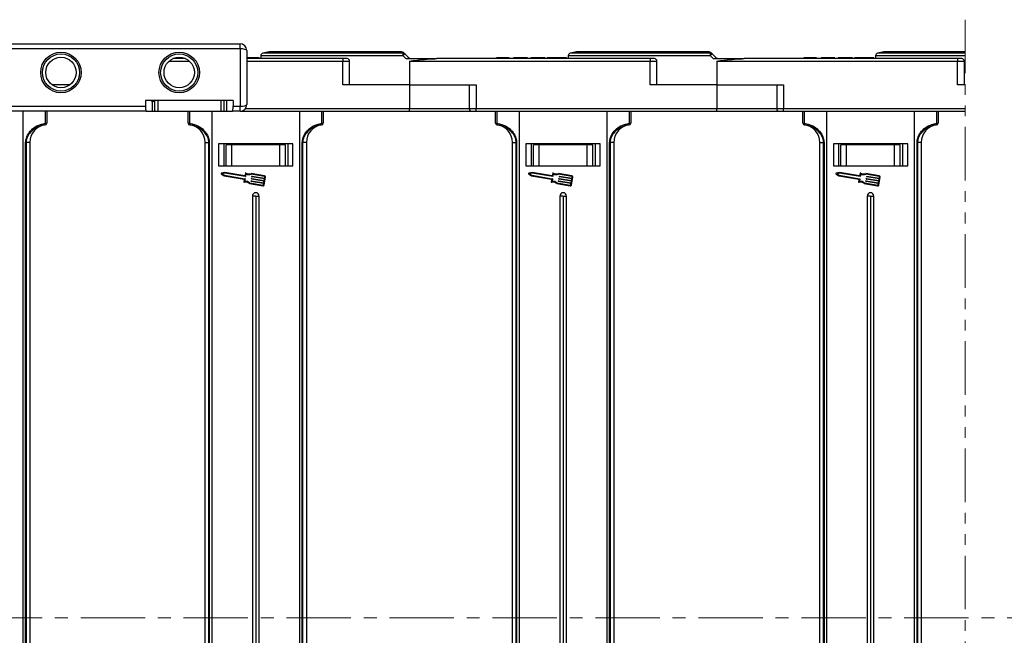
# Model space of a CAD drawing. Header units: millimetres. Extents: x -608 to 1473, y -502 to 956.
# Tile 14 of 52: x 538 to 829, y -19 to 163. Entities that reach past the tile are written whole.
import ezdxf

# ---------------------------------------------------------------- set-up
doc = ezdxf.new("R2010")
doc.units = ezdxf.units.MM
doc.linetypes.add('CENTERX2', pattern=[20.32, 12.7, -2.54, 2.54, -2.54])
doc.linetypes.add('PHANTOM2', pattern=[31.75, 15.875, -3.175, 3.175, -3.175, 3.175, -3.175])

msp = doc.modelspace()

# ---------------------------------------------------------------- linework, layer by layer
at = {"color": 3, "linetype": 'PHANTOM2', "lineweight": 9}
msp.add_line((817.572, 162.919), (817.57, -201.728), dxfattribs=at)
at = {"color": 7, "linetype": 'Continuous', "lineweight": 25}
for p, q in [((525.461, 155.78), (602.839, 155.78)), ((602.839, 154.28), (602.839, 155.78)), ((602.839, 154.28), (525.461, 154.28)), ((602.839, 154.28), (602.839, 137.28)), ((604.839, 153.78), (604.839, 137.78)), ((609.003, 152.265), (609.003, 151.38)), ((611.43, 153.365), (609.606, 153)), ((650.692, 153.38), (611.577, 153.38)), ((651.023, 152.265), (651.924, 151.38)), ((700.003, 152.265), (700.003, 151.38)), ((702.43, 153.365), (700.606, 153)), ((741.692, 153.38), (702.577, 153.38)), ((742.023, 152.265), (742.924, 151.38)), ((791.003, 152.265), (791.003, 151.38)), ((793.43, 153.365), (791.606, 153)), ((817.571, 153.38), (793.577, 153.38)), ((586.694, 151.38), (582.985, 151.38)), ((605.626, 151.58), (604.839, 151.58)), ((633.281, 151.38), (604.839, 151.38)), ((605.626, 151.58), (605.626, 151.38)), ((608.463, 151.58), (608.463, 151.38)), ((633.281, 151.38), (633.281, 150.63)), ((634.531, 151.38), (633.281, 151.38)), ((633.281, 143.58), (633.281, 150.63)), ((635.281, 143.58), (635.281, 150.63)), ((651.924, 151.38), (661.092, 151.38)), ((653.003, 150.662), (653.003, 143.58)), ((653.313, 150.63), (653.313, 150.67)), ((653.313, 150.63), (724.281, 150.63)), ((724.281, 151.38), (661.092, 151.38)), ((678.771, 151.58), (678.771, 151.38)), ((680.625, 151.58), (680.625, 151.38)), ((682.486, 151.58), (682.486, 151.38)), ((682.617, 151.58), (682.617, 151.38)), ((685.002, 151.58), (683.848, 151.58)), ((683.848, 151.58), (683.848, 151.38)), ((685.002, 151.58), (685.002, 151.38)), ((687.54, 151.58), (685.002, 151.58)), ((687.54, 151.58), (687.54, 151.38)), ((687.925, 151.58), (687.54, 151.58)), ((687.925, 151.58), (687.925, 151.38)), ((688.925, 151.58), (688.925, 151.38)), ((693.156, 151.58), (688.925, 151.58)), ((693.156, 151.58), (693.156, 151.38)), ((693.771, 151.58), (693.771, 151.38)), ((696.626, 151.58), (696.626, 151.38)), ((699.463, 151.58), (699.463, 151.38)), ((724.281, 151.38), (724.281, 150.63)), ((725.531, 151.38), (724.281, 151.38)), ((724.281, 143.58), (724.281, 150.63)), ((726.281, 143.58), (726.281, 150.63)), ((742.924, 151.38), (752.092, 151.38)), ((744.003, 150.662), (744.003, 143.58)), ((744.313, 150.63), (744.313, 150.67)), ((744.313, 150.63), (815.281, 150.63)), ((815.281, 151.38), (752.092, 151.38)), ((769.771, 151.58), (769.771, 151.38)), ((771.625, 151.58), (771.625, 151.38)), ((773.486, 151.58), (773.486, 151.38)), ((773.617, 151.58), (773.617, 151.38)), ((774.848, 151.58), (774.848, 151.38)), ((776.002, 151.58), (774.848, 151.58)), ((776.002, 151.58), (776.002, 151.38)), ((778.54, 151.58), (776.002, 151.58)), ((778.54, 151.58), (778.54, 151.38)), ((778.925, 151.58), (778.54, 151.58)), ((778.925, 151.58), (778.925, 151.38)), ((779.925, 151.58), (779.925, 151.38)), ((784.156, 151.58), (779.925, 151.58)), ((784.156, 151.58), (784.156, 151.38)), ((784.771, 151.58), (784.771, 151.38)), ((787.626, 151.58), (787.626, 151.38)), ((790.463, 151.58), (790.463, 151.38)), ((815.281, 151.38), (815.281, 150.63)), ((816.531, 151.38), (815.281, 151.38)), ((815.281, 143.58), (815.281, 150.63)), ((817.281, 143.58), (817.281, 150.63)), ((552.401, 143.58), (547.278, 143.58)), ((653.003, 143.58), (633.281, 143.58)), ((653.003, 143.58), (653.003, 136.53)), ((653.003, 143.58), (672.725, 143.58)), ((670.725, 143.58), (670.725, 136.53)), ((672.725, 143.58), (672.725, 136.53)), ((744.003, 143.58), (724.281, 143.58)), ((744.003, 143.58), (744.003, 136.53)), ((744.003, 143.58), (763.725, 143.58)), ((761.725, 143.58), (761.725, 136.53)), ((763.725, 143.58), (763.725, 136.53)), ((817.571, 143.58), (815.281, 143.58)), ((479.839, 137.28), (574.839, 137.28)), ((600.839, 138.98), (574.839, 138.98)), ((574.839, 138.98), (574.839, 137.28)), ((576.603, 138.98), (576.603, 138.78)), ((576.603, 138.78), (576.807, 138.78)), ((576.807, 138.78), (576.807, 135.78)), ((576.807, 138.78), (577.501, 138.78)), ((577.501, 138.98), (577.501, 135.78)), ((578.501, 138.98), (578.501, 135.78)), ((597.177, 138.98), (597.177, 135.78)), ((598.177, 135.78), (598.177, 138.98)), ((598.871, 138.98), (598.871, 135.78)), ((600.839, 138.98), (600.839, 137.28)), ((600.839, 137.28), (602.839, 137.28)), ((602.839, 135.78), (602.839, 137.28)), ((575.104, 135.78), (479.839, 135.78)), ((538.612, -14.22), (538.612, 135.78)), ((545.217, 132.243), (545.217, 135.78)), ((545.612, 135.78), (545.612, 132.243)), ((575.104, 135.78), (576.807, 135.78)), ((576.807, 135.78), (577.516, 135.78)), ((577.501, 135.78), (578.501, 135.78)), ((578.501, 135.78), (597.177, 135.78)), ((587.503, 132.243), (587.503, 135.78)), ((587.898, 135.78), (587.898, 132.243)), ((594.503, 135.78), (594.503, -14.22)), ((597.177, 135.78), (598.177, 135.78)), ((598.162, 135.78), (598.871, 135.78)), ((598.871, 135.78), (600.575, 135.78)), ((602.839, 135.78), (600.575, 135.78)), ((602.839, 135.78), (653.003, 135.78)), ((620.503, -14.22), (620.503, 135.78)), ((627.108, 132.243), (627.108, 135.78)), ((627.503, 135.78), (627.503, 132.243)), ((653.003, 135.78), (653.003, 136.53)), ((653.003, 135.78), (671.475, 135.78)), ((671.475, 135.78), (672.725, 135.78)), ((744.003, 136.53), (672.725, 136.53)), ((672.725, 135.78), (672.725, 136.53)), ((672.725, 135.78), (744.003, 135.78)), ((678.503, 132.243), (678.503, 135.78)), ((678.898, 135.78), (678.898, 132.243)), ((685.503, 135.78), (685.503, -14.22)), ((711.503, -14.22), (711.503, 135.78)), ((718.108, 132.243), (718.108, 135.78)), ((718.503, 135.78), (718.503, 132.243)), ((744.003, 135.78), (744.003, 136.53)), ((744.003, 135.78), (762.475, 135.78)), ((762.475, 135.78), (763.725, 135.78)), ((817.571, 136.53), (763.725, 136.53)), ((763.725, 135.78), (763.725, 136.53)), ((763.725, 135.78), (817.571, 135.78)), ((769.503, 132.243), (769.503, 135.78)), ((769.898, 135.78), (769.898, 132.243)), ((776.503, 135.78), (776.503, -14.22)), ((802.503, -14.22), (802.503, 135.78)), ((809.108, 132.243), (809.108, 135.78)), ((809.503, 135.78), (809.503, 132.243)), ((545.174, 131.744), (545.174, 131.748)), ((545.217, 132.243), (545.612, 132.243)), ((587.503, 132.243), (587.898, 132.243)), ((587.942, 131.748), (587.941, 131.744)), ((627.064, 131.744), (627.064, 131.748)), ((627.108, 132.243), (627.503, 132.243)), ((678.503, 132.243), (678.898, 132.243)), ((678.942, 131.748), (678.941, 131.744)), ((718.064, 131.744), (718.064, 131.748)), ((718.108, 132.243), (718.503, 132.243)), ((769.503, 132.243), (769.898, 132.243)), ((769.942, 131.748), (769.941, 131.744)), ((809.064, 131.744), (809.064, 131.748)), ((809.108, 132.243), (809.503, 132.243)), ((539.376, -14.22), (539.376, 126.584)), ((539.376, 126.584), (539.491, 126.584)), ((540.612, 126.584), (539.491, 126.584)), ((539.491, 126.584), (539.491, -14.22)), ((540.612, 126.584), (540.612, -14.22)), ((592.503, 126.584), (593.624, 126.584)), ((592.503, -14.22), (592.503, 126.584)), ((593.739, 126.584), (593.624, 126.584)), ((593.624, -14.22), (593.624, 126.584)), ((593.739, 126.584), (593.739, -14.22)), ((596.503, 126.18), (596.503, 119.68)), ((618.503, 126.18), (596.503, 126.18)), ((598.003, 126.18), (598.003, 119.68)), ((598.703, 119.68), (598.703, 125.88)), ((600.384, 125.88), (598.703, 125.88)), ((600.384, 119.68), (600.384, 125.88)), ((614.622, 125.88), (600.384, 125.88)), ((614.622, 119.68), (614.622, 125.88)), ((616.303, 125.88), (614.622, 125.88)), ((616.303, 119.68), (616.303, 125.88)), ((617.003, 126.18), (617.003, 119.68)), ((617.003, 126.18), (617.003, 119.68)), ((618.503, 119.68), (618.503, 126.18)), ((621.382, 126.584), (621.267, 126.584)), ((621.267, -14.22), (621.267, 126.584)), ((622.503, 126.584), (621.382, 126.584)), ((621.382, 126.584), (621.382, -14.22)), ((622.503, 126.584), (622.503, -14.22)), ((683.503, 126.584), (684.624, 126.584)), ((683.503, -14.22), (683.503, 126.584)), ((684.739, 126.584), (684.624, 126.584)), ((684.624, -14.22), (684.624, 126.584)), ((684.739, 126.584), (684.739, -14.22)), ((687.503, 126.18), (687.503, 119.68)), ((709.503, 126.18), (687.503, 126.18)), ((689.003, 126.18), (689.003, 119.68)), ((689.703, 119.68), (689.703, 125.88)), ((691.384, 125.88), (689.703, 125.88)), ((691.384, 119.68), (691.384, 125.88)), ((705.622, 125.88), (691.384, 125.88)), ((705.622, 119.68), (705.622, 125.88)), ((707.303, 125.88), (705.622, 125.88)), ((707.303, 119.68), (707.303, 125.88)), ((708.003, 126.18), (708.003, 119.68)), ((708.003, 126.18), (708.003, 119.68)), ((709.503, 119.68), (709.503, 126.18)), ((712.267, -14.22), (712.267, 126.584)), ((712.382, 126.584), (712.267, 126.584)), ((713.503, 126.584), (712.382, 126.584)), ((712.382, 126.584), (712.382, -14.22)), ((713.503, 126.584), (713.503, -14.22)), ((774.503, 126.584), (775.624, 126.584)), ((774.503, -14.22), (774.503, 126.584)), ((775.739, 126.584), (775.624, 126.584)), ((775.624, -14.22), (775.624, 126.584)), ((775.739, 126.584), (775.739, -14.22)), ((778.503, 126.18), (778.503, 119.68)), ((800.503, 126.18), (778.503, 126.18)), ((780.003, 126.18), (780.003, 119.68)), ((780.703, 119.68), (780.703, 125.88)), ((782.384, 125.88), (780.703, 125.88)), ((782.384, 119.68), (782.384, 125.88)), ((796.622, 125.88), (782.384, 125.88)), ((796.622, 119.68), (796.622, 125.88)), ((798.303, 125.88), (796.622, 125.88)), ((798.303, 119.68), (798.303, 125.88)), ((799.003, 126.18), (799.003, 119.68)), ((799.003, 126.18), (799.003, 119.68)), ((800.503, 119.68), (800.503, 126.18)), ((803.382, 126.584), (803.267, 126.584)), ((803.267, -14.22), (803.267, 126.584)), ((804.503, 126.584), (803.382, 126.584)), ((803.382, 126.584), (803.382, -14.22)), ((804.503, 126.584), (804.503, -14.22)), ((596.503, 119.68), (618.503, 119.68)), ((687.503, 119.68), (709.503, 119.68)), ((778.503, 119.68), (800.503, 119.68)), ((597.276, 117.249), (598.171, 116.674)), ((598.343, 117.679), (597.308, 117.434)), ((598.35, 117.471), (597.589, 117.291)), ((597.589, 117.291), (598.247, 116.868)), ((598.171, 116.674), (604.066, 115.667)), ((598.247, 116.868), (604.302, 115.834)), ((604.288, 116.663), (598.343, 117.679)), ((604.405, 116.437), (598.35, 117.471)), ((604.421, 117.441), (604.288, 116.663)), ((604.596, 117.255), (604.463, 116.478)), ((610.107, 116.704), (606.121, 117.385)), ((610.073, 116.503), (606.15, 117.173)), ((606.444, 116.606), (610.087, 115.983)), ((688.276, 117.249), (689.171, 116.674)), ((689.343, 117.679), (688.308, 117.434)), ((689.35, 117.471), (688.589, 117.291)), ((688.589, 117.291), (689.247, 116.868)), ((689.171, 116.674), (695.066, 115.667)), ((689.247, 116.868), (695.302, 115.834)), ((695.288, 116.663), (689.343, 117.679)), ((695.405, 116.437), (689.35, 117.471)), ((695.421, 117.441), (695.288, 116.663)), ((695.596, 117.255), (695.463, 116.478)), ((701.107, 116.704), (697.121, 117.385)), ((701.073, 116.503), (697.15, 117.173)), ((697.444, 116.606), (701.087, 115.983)), ((779.276, 117.249), (780.171, 116.674)), ((780.343, 117.679), (779.308, 117.434)), ((780.35, 117.471), (779.589, 117.291)), ((779.589, 117.291), (780.247, 116.868)), ((780.171, 116.674), (786.066, 115.667)), ((780.247, 116.868), (786.302, 115.834)), ((786.288, 116.663), (780.343, 117.679)), ((786.405, 116.437), (780.35, 117.471)), ((786.421, 117.441), (786.288, 116.663)), ((786.596, 117.255), (786.463, 116.478)), ((792.107, 116.704), (788.121, 117.385)), ((792.073, 116.503), (788.15, 117.173)), ((788.444, 116.606), (792.087, 115.983)), ((604.108, 115.608), (603.984, 114.881)), ((604.343, 115.775), (604.211, 114.998)), ((605.606, 114.37), (609.592, 113.689)), ((605.703, 114.56), (609.626, 113.89)), ((606.128, 115.056), (606.145, 115.157)), ((609.813, 114.375), (606.17, 114.997)), ((606.204, 115.198), (609.847, 114.576)), ((606.248, 115.76), (606.265, 115.86)), ((609.933, 115.079), (606.29, 115.701)), ((606.324, 115.902), (609.967, 115.28)), ((606.368, 116.463), (606.386, 116.564)), ((610.053, 115.782), (606.41, 116.405)), ((609.744, 113.973), (609.813, 114.375)), ((609.847, 114.576), (609.933, 115.079)), ((609.945, 113.939), (610.357, 116.351)), ((609.967, 115.28), (610.053, 115.782)), ((610.087, 115.983), (610.156, 116.385)), ((695.108, 115.608), (694.984, 114.881)), ((695.343, 115.775), (695.211, 114.998)), ((696.606, 114.37), (700.592, 113.689)), ((696.703, 114.56), (700.626, 113.89)), ((697.128, 115.056), (697.145, 115.157)), ((700.813, 114.375), (697.17, 114.997)), ((697.204, 115.198), (700.847, 114.576)), ((697.248, 115.76), (697.265, 115.86)), ((700.933, 115.079), (697.29, 115.701)), ((697.324, 115.902), (700.967, 115.28)), ((697.368, 116.463), (697.386, 116.564)), ((701.053, 115.782), (697.41, 116.405)), ((700.744, 113.973), (700.813, 114.375)), ((700.847, 114.576), (700.933, 115.079)), ((700.945, 113.939), (701.357, 116.351)), ((700.967, 115.28), (701.053, 115.782)), ((701.087, 115.983), (701.156, 116.385)), ((786.108, 115.608), (785.984, 114.881)), ((786.343, 115.775), (786.211, 114.998)), ((787.606, 114.37), (791.592, 113.689)), ((787.703, 114.56), (791.626, 113.89)), ((788.128, 115.056), (788.145, 115.157)), ((791.813, 114.375), (788.17, 114.997)), ((788.204, 115.198), (791.847, 114.576)), ((788.248, 115.76), (788.265, 115.86)), ((791.933, 115.079), (788.29, 115.701)), ((788.324, 115.902), (791.967, 115.28)), ((788.368, 116.463), (788.386, 116.564)), ((792.053, 115.782), (788.41, 116.405)), ((791.744, 113.973), (791.813, 114.375)), ((791.847, 114.576), (791.933, 115.079)), ((791.945, 113.939), (792.357, 116.351)), ((791.967, 115.28), (792.053, 115.782)), ((792.087, 115.983), (792.156, 116.385)), ((606.503, 110.68), (606.503, -14.22)), ((607.503, 110.68), (606.503, 110.68)), ((607.503, 110.68), (607.503, -14.22)), ((607.503, 110.68), (608.503, 110.68)), ((608.503, -14.22), (608.503, 110.68)), ((697.503, 110.68), (697.503, -14.22)), ((698.503, 110.68), (697.503, 110.68)), ((698.503, 110.68), (699.503, 110.68)), ((698.503, 110.68), (698.503, -14.22)), ((699.503, -14.22), (699.503, 110.68)), ((788.503, 110.68), (788.503, -14.22)), ((789.503, 110.68), (788.503, 110.68)), ((789.503, 110.68), (789.503, -14.22)), ((789.503, 110.68), (790.503, 110.68)), ((790.503, -14.22), (790.503, 110.68)), ((538.612, -164.22), (538.612, -14.22)), ((539.376, -155.024), (539.376, -14.22)), ((539.491, -14.22), (539.491, -155.024)), ((540.612, -14.22), (540.612, -155.024)), ((592.503, -155.024), (592.503, -14.22)), ((593.624, -155.024), (593.624, -14.22)), ((593.739, -14.22), (593.739, -155.024)), ((594.503, -14.22), (594.503, -164.22)), ((606.503, -14.22), (606.503, -139.12)), ((607.503, -14.22), (607.503, -139.12)), ((608.503, -139.12), (608.503, -14.22)), ((620.503, -164.22), (620.503, -14.22)), ((621.267, -155.024), (621.267, -14.22)), ((621.382, -14.22), (621.382, -155.024)), ((622.503, -14.22), (622.503, -155.024)), ((683.503, -155.024), (683.503, -14.22)), ((684.624, -155.024), (684.624, -14.22)), ((684.739, -14.22), (684.739, -155.024)), ((685.503, -14.22), (685.503, -164.22)), ((697.503, -14.22), (697.503, -139.12)), ((698.503, -14.22), (698.503, -139.12)), ((699.503, -139.12), (699.503, -14.22)), ((711.503, -164.22), (711.503, -14.22)), ((712.267, -155.024), (712.267, -14.22)), ((712.382, -14.22), (712.382, -155.024)), ((713.503, -14.22), (713.503, -155.024)), ((774.503, -155.024), (774.503, -14.22)), ((775.624, -155.024), (775.624, -14.22)), ((775.739, -14.22), (775.739, -155.024)), ((776.503, -14.22), (776.503, -164.22)), ((788.503, -14.22), (788.503, -139.12)), ((789.503, -14.22), (789.503, -139.12)), ((790.503, -139.12), (790.503, -14.22)), ((802.503, -164.22), (802.503, -14.22)), ((803.267, -155.024), (803.267, -14.22)), ((803.382, -14.22), (803.382, -155.024)), ((804.503, -14.22), (804.503, -155.024))]:
    msp.add_line(p, q, dxfattribs=at)
at = {"color": 8, "linetype": 'Continuous', "lineweight": 25}
for p, q in [((609.003, 152.265), (651.023, 152.265)), ((651.05, 153), (609.606, 153)), ((611.43, 153.365), (650.684, 153.365)), ((700.003, 152.265), (742.023, 152.265)), ((742.05, 153), (700.606, 153)), ((702.43, 153.365), (741.684, 153.365)), ((791.003, 152.265), (817.571, 152.265)), ((817.571, 153), (791.606, 153)), ((793.43, 153.365), (817.571, 153.365)), ((581.835, 150.63), (587.844, 150.63)), ((604.839, 150.63), (633.281, 150.63)), ((633.281, 150.63), (635.281, 150.63)), ((724.281, 150.63), (726.281, 150.63)), ((815.281, 150.63), (817.281, 150.63)), ((653.003, 136.53), (604.401, 136.53)), ((670.725, 136.53), (653.003, 136.53)), ((672.725, 136.53), (670.725, 136.53)), ((761.725, 136.53), (744.003, 136.53)), ((763.725, 136.53), (761.725, 136.53))]:
    msp.add_line(p, q, dxfattribs=at)
at = {"color": 1, "linetype": 'CENTERX2', "lineweight": 13, "ltscale": 1.5}
msp.add_line((1245.277, -14.22), (130.05, -14.22), dxfattribs=at)
at = {"color": 7, "linetype": 'Continuous', "lineweight": 25, "flags": 128}
for points in [[(650.684, 153.365), (650.685, 153.369), (650.686, 153.371), (650.687, 153.374), (650.688, 153.376), (650.689, 153.378), (650.69, 153.379), (650.691, 153.379), (650.692, 153.38)], [(652.783, 151.599), (652.185, 152.197), (651.587, 152.795)], [(741.684, 153.365), (741.685, 153.369), (741.686, 153.371), (741.687, 153.374), (741.688, 153.376), (741.689, 153.378), (741.69, 153.379), (741.691, 153.379), (741.692, 153.38)], [(743.783, 151.599), (743.185, 152.197), (742.587, 152.795)]]:
    msp.add_lwpolyline(points, dxfattribs=at)
at = {"color": 7, "linetype": 'Continuous', "lineweight": 25}
for centre, radius in [((549.839, 147.28), 6), ((549.839, 147.28), 5.5), ((549.839, 147.28), 4.5), ((584.839, 147.28), 6), ((584.839, 147.28), 5.5), ((584.839, 147.28), 4.5)]:
    msp.add_circle(centre, radius, dxfattribs=at)
for centre, radius, start, end in [((602.839, 153.78), 2, 0, 90), ((609.753, 152.265), 0.75, 101.30993, 180), ((611.577, 152.63), 0.75, 90, 101.30993), ((650.722, 152.656), 0.71, 45.21911, 93.08167), ((650.692, 152.63), 0.75, 45, 90), ((657.242, 152.404), 6.22, 174.49561, 181.27825), ((655.518, 148.049), 6.163, 129.63218, 136.835), ((651.087, 152.291), 0.71, 45.21922, 92.96981), ((655.811, 148.194), 4.557, 131.64427, 135.64683), ((700.753, 152.265), 0.75, 101.30993, 180), ((702.577, 152.63), 0.75, 90, 101.30993), ((741.722, 152.656), 0.71, 45.21832, 93.0814), ((741.692, 152.63), 0.75, 45, 90), ((748.25, 152.403), 6.228, 174.49862, 181.27292), ((746.52, 148.047), 6.165, 129.63279, 136.83289), ((742.087, 152.291), 0.71, 45.22168, 92.96735), ((746.816, 148.189), 4.564, 131.64717, 135.64394), ((791.753, 152.265), 0.75, 101.30993, 180), ((793.577, 152.63), 0.75, 90, 101.30993), ((634.531, 150.63), 0.75, 0, 90), ((653.313, 152.13), 1.5, 258.04702, 270), ((651.908, 151.653), 1.277, 347.62712, 348.37343), ((653.313, 152.13), 0.75, 258.04702, 270), ((725.531, 150.63), 0.75, 0, 90), ((744.313, 152.13), 1.5, 258.04702, 270), ((747.179, 150.751), 3.089, 167.94658, 168.25494), ((744.313, 152.13), 0.75, 258.04702, 270), ((816.531, 150.63), 0.75, 0, 90), ((602.839, 137.78), 2, 270, 0), ((671.475, 136.53), 0.75, 180, 270), ((762.475, 136.53), 0.75, 180, 270), ((545.812, 126.584), 5.2, 97.05413, 180), ((544.484, 132.058), 0.756, 335.78668, 14.16873), ((545.113, 132.244), 0.499, 276.96707, 359.95007), ((545.112, 132.24), 0.5, 277.05413, 0), ((588.002, 132.244), 0.499, 180.05155, 263.03035), ((588.003, 132.24), 0.5, 180, 262.94587), ((588.631, 132.058), 0.756, 165.83258, 204.21031), ((587.303, 126.584), 5.2, 0, 82.94587), ((627.703, 126.584), 5.2, 97.05413, 180), ((626.374, 132.058), 0.756, 335.78553, 14.16816), ((627.003, 132.244), 0.499, 276.96845, 359.94773), ((627.003, 132.24), 0.5, 277.05413, 0), ((679.002, 132.244), 0.499, 180.04853, 263.03337), ((679.003, 132.24), 0.5, 180, 262.94587), ((679.631, 132.058), 0.756, 165.83655, 204.20975), ((678.303, 126.584), 5.2, 0, 82.94587), ((718.703, 126.584), 5.2, 97.05413, 180), ((717.374, 132.058), 0.756, 335.78782, 14.16929), ((718.003, 132.244), 0.499, 276.96568, 359.95242), ((718.003, 132.24), 0.5, 277.05413, 0), ((770.002, 132.244), 0.499, 180.04947, 263.03242), ((770.003, 132.24), 0.5, 180, 262.94587), ((770.631, 132.058), 0.756, 165.83071, 204.21218), ((769.303, 126.584), 5.2, 0, 82.94587), ((809.703, 126.584), 5.2, 97.05413, 180), ((808.374, 132.058), 0.756, 335.78782, 14.16929), ((809.003, 132.244), 0.499, 276.96568, 359.95242), ((809.003, 132.24), 0.5, 277.05413, 0), ((597.332, 117.335), 0.102, 103.32833, 237.28541), ((604.521, 117.424), 0.102, 54.79186, 170.30687), ((605.454, 118.745), 1.515, 234.79186, 296.12453), ((605.454, 118.745), 1.719, 240.07022, 293.86617), ((606.436, 116.555), 0.051, 80.30687, 170.30687), ((610.056, 116.402), 0.306, 350.30687, 80.30687), ((688.332, 117.335), 0.102, 103.32833, 237.28541), ((695.521, 117.424), 0.102, 54.79186, 170.30687), ((696.454, 118.745), 1.515, 234.79186, 296.12453), ((696.454, 118.745), 1.719, 240.07022, 293.86617), ((697.436, 116.555), 0.051, 80.30687, 170.30687), ((701.056, 116.402), 0.306, 350.30687, 80.30687), ((779.332, 117.335), 0.102, 103.32833, 237.28541), ((786.521, 117.424), 0.102, 54.79186, 170.30687), ((787.454, 118.745), 1.515, 234.79186, 296.12453), ((787.454, 118.745), 1.719, 240.07022, 293.86617), ((788.436, 116.555), 0.051, 80.30687, 170.30687), ((792.056, 116.402), 0.306, 350.30687, 80.30687), ((604.084, 114.864), 0.102, 170.30687, 285.82188), ((604.058, 115.617), 0.051, 350.30687, 80.30687), ((604.525, 113.308), 1.515, 44.48921, 105.82188), ((604.525, 113.308), 1.719, 46.74758, 100.54353), ((604.293, 115.783), 0.051, 350.30687, 80.30687), ((604.413, 116.487), 0.051, 260.30687, 350.30687), ((606.178, 115.048), 0.051, 170.30687, 260.30687), ((606.195, 115.148), 0.051, 80.30687, 170.30687), ((606.298, 115.751), 0.051, 170.30687, 260.30687), ((606.316, 115.852), 0.051, 80.30687, 170.30687), ((606.419, 116.455), 0.051, 170.30687, 260.30687), ((609.644, 113.99), 0.306, 260.30687, 350.30687), ((609.644, 113.99), 0.102, 260.30687, 350.30687), ((610.056, 116.402), 0.102, 350.30687, 80.30687), ((695.084, 114.864), 0.102, 170.30687, 285.82188), ((695.058, 115.617), 0.051, 350.30687, 80.30687), ((695.525, 113.308), 1.515, 44.48921, 105.82188), ((695.525, 113.308), 1.719, 46.74758, 100.54353), ((695.293, 115.783), 0.051, 350.30687, 80.30687), ((695.413, 116.487), 0.051, 260.30687, 350.30687), ((697.178, 115.048), 0.051, 170.30687, 260.30687), ((697.195, 115.148), 0.051, 80.30687, 170.30687), ((697.298, 115.751), 0.051, 170.30687, 260.30687), ((697.316, 115.852), 0.051, 80.30687, 170.30687), ((697.419, 116.455), 0.051, 170.30687, 260.30687), ((700.644, 113.99), 0.306, 260.30687, 350.30687), ((700.644, 113.99), 0.102, 260.30687, 350.30687), ((701.056, 116.402), 0.102, 350.30687, 80.30687), ((786.084, 114.864), 0.102, 170.30687, 285.82188), ((786.058, 115.617), 0.051, 350.30687, 80.30687), ((786.525, 113.308), 1.515, 44.48921, 105.82188), ((786.525, 113.308), 1.719, 46.74758, 100.54353), ((786.293, 115.783), 0.051, 350.30687, 80.30687), ((786.413, 116.487), 0.051, 260.30687, 350.30687), ((788.178, 115.048), 0.051, 170.30687, 260.30687), ((788.195, 115.148), 0.051, 80.30687, 170.30687), ((788.298, 115.751), 0.051, 170.30687, 260.30687), ((788.316, 115.852), 0.051, 80.30687, 170.30687), ((788.419, 116.455), 0.051, 170.30687, 260.30687), ((791.644, 113.99), 0.306, 260.30687, 350.30687), ((791.644, 113.99), 0.102, 260.30687, 350.30687), ((792.056, 116.402), 0.102, 350.30687, 80.30687), ((607.503, 110.68), 1, 0, 180), ((698.503, 110.68), 1, 0, 180), ((789.503, 110.68), 1, 0, 180)]:
    msp.add_arc(centre, radius, start, end, dxfattribs=at)
for centre, major_axis, ratio, start_param, end_param in [((602.839, 153.78), (2, 0), 0.25, 0, 1.5707963), ((575.104, 137.28), (0, 1.5), 0.176327, 1.5707963, 3.1415927), ((600.575, 137.28), (0, 1.5), 0.176327, 3.1415927, 4.712389), ((602.839, 137.78), (2, 0), 0.25, 4.712389, 6.2831853)]:
    msp.add_ellipse(centre, major_axis=major_axis, ratio=ratio, start_param=start_param, end_param=end_param, dxfattribs=at)
for points, knots in [([(650.684, 153.365), (650.768, 153.282), (650.89, 153.16), (651.012, 153.039), (651.05, 153)], [0, 0, 0, 0, 0.68553462, 1, 1, 1, 1]), ([(651.587, 152.795), (651.549, 152.833), (651.427, 152.955), (651.306, 153.077), (651.222, 153.16)], [0, 0, 0, 0, 0.3144767, 1, 1, 1, 1]), ([(653.158, 151.396), (653.1, 151.412), (652.96, 151.451), (652.848, 151.545), (652.783, 151.599)], [0, 0, 0, 0, 0.4157155, 1, 1, 1, 1]), ([(741.684, 153.365), (741.768, 153.282), (741.89, 153.16), (742.012, 153.039), (742.05, 153)], [0, 0, 0, 0, 0.6855331, 1, 1, 1, 1]), ([(742.587, 152.795), (742.549, 152.833), (742.427, 152.955), (742.306, 153.077), (742.222, 153.16)], [0, 0, 0, 0, 0.3144777, 1, 1, 1, 1]), ([(744.158, 151.396), (744.1, 151.412), (743.96, 151.451), (743.848, 151.545), (743.783, 151.599)], [0, 0, 0, 0, 0.4157155, 1, 1, 1, 1]), ([(608.463, 151.58), (608.434, 151.58), (608.375, 151.58), (607.675, 151.58), (606.669, 151.58), (605.974, 151.58), (605.626, 151.58)], [0, 0, 0, 0, 0.2805591, 0.5594767, 0.779425, 1, 1, 1, 1]), ([(653.003, 150.662), (653.017, 150.661), (653.12, 150.654), (653.224, 150.663), (653.313, 150.67)], [0, 0, 0, 0, 0.1378966, 1, 1, 1, 1]), ([(653.313, 150.67), (653.72, 150.723), (655.118, 150.905), (657.514, 151.191), (659.702, 151.367), (660.893, 151.378), (661.092, 151.38)], [0, 0, 0, 0, 0.1563416, 0.5382474, 0.9225788, 1, 1, 1, 1]), ([(680.625, 151.58), (680.332, 151.58), (679.748, 151.58), (679.083, 151.58), (678.806, 151.58), (678.783, 151.58), (678.771, 151.58)], [0, 0, 0, 0, 0.2802337, 0.5584203, 0.7788358, 1, 1, 1, 1]), ([(682.486, 151.58), (682.392, 151.58), (682.204, 151.58), (681.543, 151.58), (680.973, 151.58), (680.625, 151.58)], [0, 0, 0, 0, 0.2801219, 0.5603049, 1, 1, 1, 1]), ([(696.626, 151.58), (696.182, 151.58), (695.296, 151.58), (694.302, 151.58), (693.829, 151.58), (693.79, 151.58), (693.771, 151.58)], [0, 0, 0, 0, 0.2799416, 0.5587153, 0.7790515, 1, 1, 1, 1]), ([(699.463, 151.58), (699.434, 151.58), (699.375, 151.58), (698.675, 151.58), (697.669, 151.58), (696.974, 151.58), (696.626, 151.58)], [0, 0, 0, 0, 0.2805591, 0.5594767, 0.779425, 1, 1, 1, 1]), ([(744.003, 150.662), (744.017, 150.661), (744.12, 150.654), (744.224, 150.663), (744.313, 150.67)], [0, 0, 0, 0, 0.1379032, 1, 1, 1, 1]), ([(744.313, 150.67), (744.72, 150.723), (746.118, 150.905), (748.514, 151.191), (750.702, 151.367), (751.893, 151.378), (752.092, 151.38)], [0, 0, 0, 0, 0.1563435, 0.5382493, 0.9225807, 1, 1, 1, 1]), ([(771.625, 151.58), (771.332, 151.58), (770.748, 151.58), (770.083, 151.58), (769.806, 151.58), (769.783, 151.58), (769.771, 151.58)], [0, 0, 0, 0, 0.28023793, 0.55842394, 0.77883525, 1, 1, 1, 1]), ([(773.486, 151.58), (773.392, 151.58), (773.204, 151.58), (772.543, 151.58), (771.973, 151.58), (771.625, 151.58)], [0, 0, 0, 0, 0.2801256, 0.5603041, 1, 1, 1, 1]), ([(787.626, 151.58), (787.182, 151.58), (786.296, 151.58), (785.302, 151.58), (784.829, 151.58), (784.79, 151.58), (784.771, 151.58)], [0, 0, 0, 0, 0.2799387, 0.5587152, 0.7790516, 1, 1, 1, 1]), ([(790.463, 151.58), (790.434, 151.58), (790.375, 151.58), (789.675, 151.58), (788.669, 151.58), (787.974, 151.58), (787.626, 151.58)], [0, 0, 0, 0, 0.2805582, 0.559475, 0.7794226, 1, 1, 1, 1]), ([(539.376, 126.584), (539.422, 127.006), (539.536, 128.054), (540.391, 129.565), (541.803, 131.011), (543.497, 131.942), (544.725, 132.157), (545.217, 132.243)], [0, 0, 0, 0, 0.142334, 0.3534984, 0.5715142, 0.8282422, 1, 1, 1, 1]), ([(545.174, 131.748), (544.723, 131.675), (543.593, 131.491), (541.99, 130.694), (540.587, 129.405), (539.673, 128.005), (539.543, 126.991), (539.491, 126.584)], [0, 0, 0, 0, 0.1686991, 0.4228876, 0.6416, 0.8557159, 1, 1, 1, 1]), ([(587.898, 132.243), (588.39, 132.157), (589.618, 131.942), (591.312, 131.011), (592.724, 129.565), (593.579, 128.054), (593.693, 127.006), (593.739, 126.584)], [0, 0, 0, 0, 0.1717581, 0.4284852, 0.6465011, 0.857666, 1, 1, 1, 1]), ([(593.624, 126.584), (593.572, 126.991), (593.442, 128.005), (592.528, 129.404), (591.126, 130.7), (589.573, 131.445), (588.452, 131.691), (588, 131.742), (587.942, 131.748)], [0, 0, 0, 0, 0.1442722, 0.3583696, 0.5770629, 0.8312295, 0.9783703, 1, 1, 1, 1]), ([(621.267, 126.584), (621.313, 127.006), (621.426, 128.054), (622.282, 129.565), (623.693, 131.011), (625.388, 131.942), (626.615, 132.157), (627.108, 132.243)], [0, 0, 0, 0, 0.1423338, 0.3534984, 0.571514, 0.8282421, 1, 1, 1, 1]), ([(627.064, 131.748), (626.613, 131.675), (625.484, 131.491), (623.881, 130.694), (622.478, 129.405), (621.564, 128.005), (621.434, 126.991), (621.382, 126.584)], [0, 0, 0, 0, 0.1686987, 0.4228884, 0.6416003, 0.8557159, 1, 1, 1, 1]), ([(678.898, 132.243), (679.39, 132.157), (680.618, 131.942), (682.312, 131.011), (683.724, 129.565), (684.579, 128.054), (684.693, 127.006), (684.739, 126.584)], [0, 0, 0, 0, 0.1717595, 0.4284861, 0.6465016, 0.8576662, 1, 1, 1, 1]), ([(684.624, 126.584), (684.572, 126.991), (684.442, 128.005), (683.528, 129.404), (682.126, 130.7), (680.573, 131.445), (679.452, 131.691), (679, 131.742), (678.942, 131.748)], [0, 0, 0, 0, 0.1442722, 0.3583697, 0.577063, 0.8312311, 0.9783703, 1, 1, 1, 1]), ([(712.267, 126.584), (712.313, 127.006), (712.426, 128.054), (713.282, 129.565), (714.693, 131.011), (716.388, 131.942), (717.615, 132.157), (718.108, 132.243)], [0, 0, 0, 0, 0.1423339, 0.3534979, 0.5715137, 0.828242, 1, 1, 1, 1]), ([(718.064, 131.748), (717.613, 131.675), (716.484, 131.491), (714.881, 130.694), (713.478, 129.405), (712.564, 128.005), (712.434, 126.991), (712.382, 126.584)], [0, 0, 0, 0, 0.1687002, 0.4228883, 0.6416, 0.8557163, 1, 1, 1, 1]), ([(769.898, 132.243), (770.39, 132.157), (771.618, 131.942), (773.312, 131.011), (774.724, 129.565), (775.579, 128.054), (775.693, 127.006), (775.739, 126.584)], [0, 0, 0, 0, 0.171758, 0.4284863, 0.6465021, 0.8576661, 1, 1, 1, 1]), ([(775.624, 126.584), (775.572, 126.991), (775.442, 128.005), (774.528, 129.404), (773.126, 130.7), (771.573, 131.445), (770.452, 131.691), (770, 131.742), (769.942, 131.748)], [0, 0, 0, 0, 0.144272, 0.3583702, 0.5770633, 0.8312297, 0.9783703, 1, 1, 1, 1]), ([(803.267, 126.584), (803.313, 127.006), (803.426, 128.054), (804.282, 129.565), (805.693, 131.011), (807.388, 131.942), (808.615, 132.157), (809.108, 132.243)], [0, 0, 0, 0, 0.1423341, 0.3535, 0.571516, 0.8282417, 1, 1, 1, 1]), ([(809.064, 131.748), (808.613, 131.675), (807.484, 131.491), (805.881, 130.694), (804.478, 129.405), (803.564, 128.005), (803.434, 126.991), (803.382, 126.584)], [0, 0, 0, 0, 0.1686972, 0.4228886, 0.6416006, 0.8557155, 1, 1, 1, 1])]:
    msp.add_open_spline(points, degree=3, knots=knots, dxfattribs=at)

doc.saveas('drawing.dxf')
